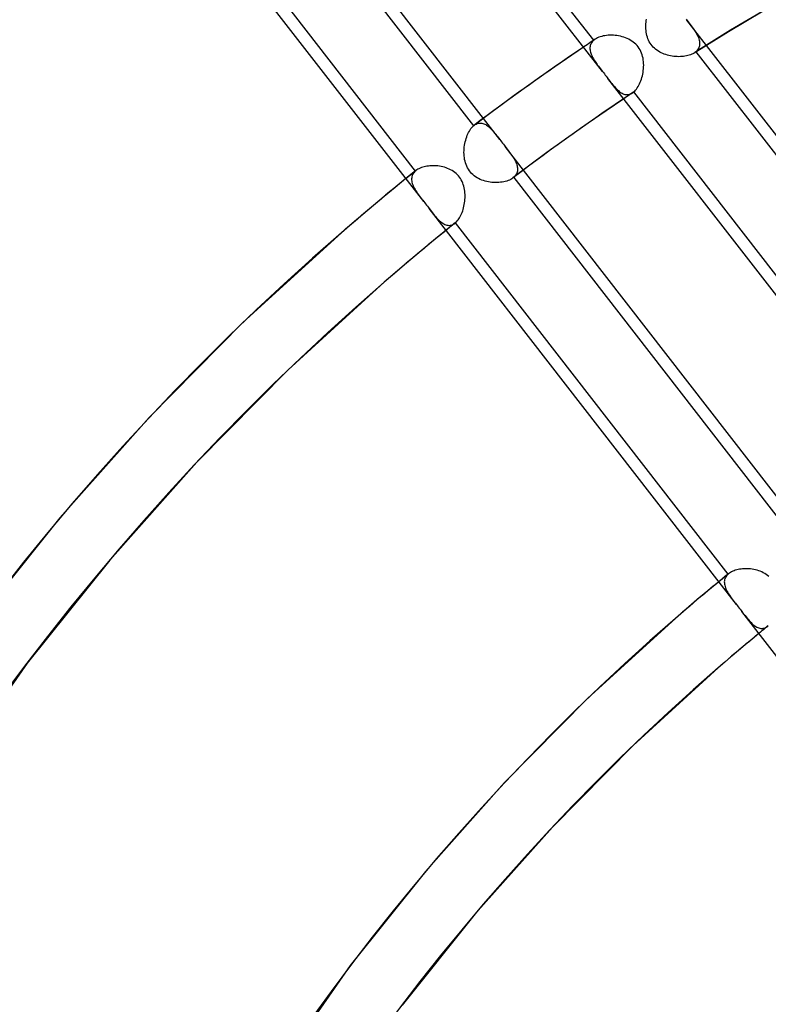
# Model space of a CAD drawing. Header units: millimetres. Extents: x -261 to 249, y -324 to 318.
# Tile 70 of 89: x -87 to -61, y 115 to 149. Entities that reach past the tile are written whole.
import ezdxf

# ---------------------------------------------------------------- set-up
doc = ezdxf.new("R2010")
doc.units = ezdxf.units.MM
doc.layers.add('MAIN-1', color=7, linetype='Continuous')
doc.layers.add('MAIN-2', color=7, linetype='Continuous')

msp = doc.modelspace()

# ---------------------------------------------------------------- linework, layer by layer
at = {"layer": 'MAIN-1'}
for p, q in [((-66.855, 147.045), (-75.436, 158.103)), ((-70.973, 145.426), (-80.383, 157.553)), ((-80.722, 157.3), (-71.31, 145.171)), ((-73.031, 142.549), (-83.646, 156.229)), ((-61.302, 149.129), (-62.504, 148.415)), ((-65.357, 148.632), (-65.354, 148.69)), ((-65.354, 148.69), (-65.349, 148.747)), ((-65.349, 148.747), (-65.342, 148.803)), ((-65.342, 148.803), (-65.333, 148.859)), ((-65.358, 148.574), (-65.357, 148.632)), ((-65.356, 148.517), (-65.358, 148.574)), ((-65.351, 148.459), (-65.356, 148.517)), ((-65.344, 148.402), (-65.351, 148.459)), ((-65.334, 148.345), (-65.344, 148.402)), ((-65.321, 148.289), (-65.334, 148.345)), ((-62.504, 148.415), (-63.692, 147.683)), ((-65.305, 148.233), (-65.321, 148.289)), ((-65.286, 148.179), (-65.305, 148.233)), ((-65.264, 148.126), (-65.286, 148.179)), ((-65.238, 148.075), (-65.264, 148.126)), ((-65.209, 148.025), (-65.238, 148.075)), ((-65.177, 147.978), (-65.209, 148.025)), ((-67.511, 147.891), (-68.103, 147.487)), ((-65.142, 147.933), (-65.177, 147.978)), ((-65.104, 147.891), (-65.142, 147.933)), ((-65.063, 147.851), (-65.104, 147.891)), ((-65.02, 147.814), (-65.063, 147.851)), ((-64.974, 147.779), (-65.02, 147.814)), ((-64.926, 147.747), (-64.974, 147.779)), ((-64.877, 147.718), (-64.926, 147.747)), ((-64.826, 147.692), (-64.877, 147.718)), ((-64.774, 147.668), (-64.826, 147.692)), ((-64.722, 147.647), (-64.774, 147.668)), ((-63.73, 147.66), (-63.77, 147.641)), ((-63.693, 147.682), (-63.73, 147.66)), ((-63.625, 147.724), (-54.841, 136.404)), ((-54.93, 137.208), (-63.265, 147.949)), ((-68.103, 147.487), (-68.721, 147.057)), ((-64.668, 147.628), (-64.722, 147.647)), ((-64.614, 147.612), (-64.668, 147.628)), ((-64.559, 147.597), (-64.614, 147.612)), ((-64.503, 147.585), (-64.559, 147.597)), ((-64.447, 147.575), (-64.503, 147.585)), ((-64.39, 147.567), (-64.447, 147.575)), ((-64.334, 147.562), (-64.39, 147.567)), ((-64.277, 147.558), (-64.334, 147.562)), ((-64.221, 147.557), (-64.277, 147.558)), ((-64.165, 147.558), (-64.221, 147.557)), ((-64.111, 147.561), (-64.165, 147.558)), ((-64.057, 147.566), (-64.111, 147.561)), ((-64.005, 147.573), (-64.057, 147.566)), ((-63.954, 147.583), (-64.005, 147.573)), ((-63.905, 147.594), (-63.954, 147.583)), ((-63.858, 147.608), (-63.905, 147.594)), ((-63.813, 147.623), (-63.858, 147.608)), ((-63.77, 147.641), (-63.813, 147.623)), ((-68.721, 147.057), (-69.479, 146.519)), ((-66.855, 147.046), (-66.824, 147.005)), ((-66.824, 147.005), (-66.792, 146.964)), ((-66.792, 146.964), (-66.76, 146.924)), ((-66.76, 146.924), (-66.729, 146.883)), ((-66.729, 146.883), (-66.697, 146.842)), ((-66.697, 146.842), (-66.666, 146.802)), ((-56.056, 133.129), (-66.667, 146.803)), ((-69.479, 146.519), (-70.137, 146.044)), ((-70.137, 146.044), (-70.712, 145.62)), ((-66.123, 146.102), (-66.73, 145.688)), ((-70.712, 145.62), (-71.284, 145.191)), ((-66.73, 145.688), (-67.35, 145.258)), ((-71.506, 144.892), (-71.482, 144.941)), ((-71.482, 144.941), (-71.456, 144.988)), ((-71.456, 144.988), (-71.429, 145.031)), ((-71.429, 145.031), (-71.401, 145.071)), ((-71.401, 145.071), (-71.372, 145.108)), ((-71.372, 145.108), (-71.341, 145.142)), ((-71.341, 145.142), (-71.31, 145.171)), ((-71.31, 145.171), (-71.305, 145.175)), ((-71.305, 145.175), (-71.301, 145.178)), ((-71.301, 145.178), (-71.297, 145.182)), ((-71.297, 145.182), (-71.293, 145.185)), ((-71.293, 145.185), (-71.289, 145.188)), ((-71.289, 145.188), (-71.284, 145.191)), ((-71.284, 145.191), (-71.284, 145.192)), ((-71.284, 145.192), (-71.284, 145.192)), ((-71.284, 145.192), (-71.284, 145.192)), ((-71.284, 145.192), (-71.284, 145.192)), ((-71.284, 145.192), (-71.284, 145.192)), ((-71.284, 145.192), (-71.284, 145.192)), ((-67.35, 145.258), (-68.098, 144.729)), ((-71.612, 144.557), (-71.599, 144.617)), ((-71.599, 144.617), (-71.584, 144.675)), ((-71.584, 144.675), (-71.567, 144.732)), ((-71.567, 144.732), (-71.549, 144.788)), ((-71.549, 144.788), (-71.528, 144.841)), ((-71.528, 144.841), (-71.506, 144.892)), ((-68.098, 144.729), (-68.774, 144.241)), ((-71.642, 144.249), (-71.641, 144.311)), ((-71.64, 144.187), (-71.642, 144.249)), ((-71.641, 144.311), (-71.637, 144.373)), ((-71.637, 144.373), (-71.631, 144.435)), ((-71.631, 144.435), (-71.623, 144.497)), ((-71.623, 144.497), (-71.612, 144.557)), ((-71.636, 144.126), (-71.64, 144.187)), ((-71.629, 144.065), (-71.636, 144.126)), ((-71.619, 144.005), (-71.629, 144.065)), ((-71.606, 143.945), (-71.619, 144.005)), ((-71.59, 143.887), (-71.606, 143.945)), ((-68.774, 144.241), (-69.364, 143.806)), ((-71.571, 143.829), (-71.59, 143.887)), ((-71.548, 143.773), (-71.571, 143.829)), ((-71.521, 143.718), (-71.548, 143.773)), ((-71.491, 143.666), (-71.521, 143.718)), ((-71.457, 143.616), (-71.491, 143.666)), ((-71.42, 143.569), (-71.457, 143.616)), ((-69.364, 143.806), (-69.951, 143.366)), ((-60.176, 131.512), (-69.587, 143.64)), ((-73.647, 143.343), (-74.023, 143.036)), ((-71.38, 143.524), (-71.42, 143.569)), ((-71.337, 143.482), (-71.38, 143.524)), ((-71.29, 143.443), (-71.337, 143.482)), ((-71.241, 143.408), (-71.29, 143.443)), ((-71.19, 143.375), (-71.241, 143.408)), ((-71.137, 143.346), (-71.19, 143.375)), ((-71.083, 143.319), (-71.137, 143.346)), ((-71.027, 143.296), (-71.083, 143.319)), ((-70.971, 143.276), (-71.027, 143.296)), ((-70.913, 143.258), (-70.971, 143.276)), ((-70.855, 143.244), (-70.913, 143.258)), ((-70.796, 143.231), (-70.855, 143.244)), ((-70.736, 143.221), (-70.796, 143.231)), ((-70.268, 143.233), (-70.323, 143.223)), ((-70.215, 143.246), (-70.268, 143.233)), ((-70.164, 143.26), (-70.215, 143.246)), ((-70.116, 143.277), (-70.164, 143.26)), ((-70.07, 143.296), (-70.116, 143.277)), ((-70.028, 143.317), (-70.07, 143.296)), ((-69.988, 143.341), (-70.028, 143.317)), ((-69.952, 143.366), (-69.988, 143.341)), ((-69.925, 143.386), (-60.512, 131.256)), ((-74.023, 143.036), (-74.398, 142.728)), ((-70.676, 143.214), (-70.736, 143.221)), ((-70.615, 143.209), (-70.676, 143.214)), ((-70.555, 143.207), (-70.615, 143.209)), ((-70.496, 143.208), (-70.555, 143.207)), ((-70.437, 143.21), (-70.496, 143.208)), ((-70.379, 143.216), (-70.437, 143.21)), ((-70.323, 143.223), (-70.379, 143.216)), ((-74.398, 142.728), (-74.77, 142.417)), ((-73.032, 142.55), (-73, 142.509)), ((-74.77, 142.417), (-75.141, 142.105)), ((-73, 142.509), (-72.969, 142.468)), ((-72.969, 142.468), (-72.937, 142.428)), ((-72.937, 142.428), (-72.905, 142.387)), ((-72.905, 142.387), (-72.874, 142.346)), ((-72.874, 142.346), (-72.843, 142.306)), ((-62.226, 128.625), (-72.843, 142.307)), ((-75.141, 142.105), (-75.51, 141.79)), ((-75.51, 141.79), (-75.878, 141.474)), ((-72.261, 141.557), (-72.622, 141.263)), ((-75.878, 141.474), (-79.28, 138.369)), ((-72.622, 141.263), (-72.98, 140.967)), ((-72.98, 140.967), (-73.337, 140.67)), ((-73.337, 140.67), (-73.693, 140.37)), ((-73.693, 140.37), (-74.046, 140.069)), ((-74.046, 140.069), (-74.399, 139.765)), ((-74.399, 139.765), (-77.714, 136.74)), ((-79.28, 138.369), (-82.521, 135.088)), ((-77.714, 136.74), (-80.872, 133.542)), ((-82.521, 135.088), (-85.607, 131.621)), ((-80.872, 133.542), (-83.88, 130.163)), ((-85.607, 131.621), (-88.533, 127.968)), ((-83.88, 130.163), (-86.734, 126.601)), ((-62.839, 129.414), (-63.091, 129.206)), ((-63.342, 128.996), (-63.592, 128.786)), ((-63.091, 129.206), (-63.342, 128.996)), ((-63.592, 128.786), (-63.842, 128.574)), ((-62.227, 128.626), (-62.195, 128.585)), ((-64.09, 128.362), (-64.338, 128.148)), ((-63.842, 128.574), (-64.09, 128.362)), ((-62.195, 128.585), (-62.164, 128.544)), ((-62.164, 128.544), (-62.132, 128.503)), ((-62.132, 128.503), (-62.1, 128.463)), ((-62.1, 128.463), (-62.069, 128.422)), ((-62.069, 128.422), (-62.038, 128.382)), ((-52.157, 115.648), (-62.038, 128.383)), ((-64.338, 128.148), (-67.359, 125.391)), ((-61.453, 127.628), (-61.689, 127.432)), ((-61.689, 127.432), (-61.924, 127.236)), ((-62.159, 127.038), (-62.393, 126.84)), ((-61.924, 127.236), (-62.159, 127.038)), ((-86.734, 126.601), (-90.802, 120.781)), ((-62.626, 126.64), (-62.858, 126.44)), ((-62.393, 126.84), (-62.626, 126.64)), ((-62.858, 126.44), (-65.793, 123.762)), ((-67.359, 125.391), (-70.237, 122.477)), ((-65.793, 123.762), (-68.588, 120.931)), ((-70.237, 122.477), (-72.977, 119.398)), ((-68.588, 120.931), (-71.251, 117.94)), ((-72.977, 119.398), (-75.577, 116.155)), ((-71.251, 117.94), (-73.777, 114.787)), ((-75.577, 116.155), (-79.48, 110.543))]:
    msp.add_line(p, q, dxfattribs=at)
for centre, major_axis, start_param, end_param in [((-0.5, -0.433), (159.408, -184.069), 0.713724, 3.511855), ((-50, -43.301), (-148.606, 171.596), -0.857072, 0), ((-50, -43.301), (147.952, -170.84), 2.284521, 3.141593), ((26.652, 23.082), (112.591, -130.009), 3.141593, 3.855317), ((26.652, 23.082), (-102.531, 118.392), -0.089728, -0.050027), ((26.652, 23.082), (-102.531, 118.392), -0.024775, 0), ((26.652, 23.082), (101.051, -116.684), 3.141593, 3.855317), ((26.652, 23.082), (-90.99, 105.067), -0.018821, 0), ((-50, -43.301), (-148.606, 171.596), 0, 2.284521), ((-50, -43.301), (147.952, -170.84), -3.141592, -0.857072), ((26.652, 23.082), (89.511, -103.358), -3.141592, -2.427868)]:
    msp.add_ellipse(centre, major_axis=major_axis, ratio=0.75, start_param=start_param, end_param=end_param, dxfattribs=at)
at = {"layer": 'MAIN-2'}
for p, q in [((-67.158, 148.124), (-76.571, 160.255)), ((-73.318, 143.607), (-82.737, 155.746)), ((-63.968, 148.855), (-63.937, 148.814)), ((-63.265, 147.949), (-63.937, 148.815)), ((-63.937, 148.814), (-63.899, 148.765)), ((-63.899, 148.765), (-63.861, 148.717)), ((-63.861, 148.717), (-63.825, 148.669)), ((-63.825, 148.669), (-63.789, 148.622)), ((-63.789, 148.622), (-63.755, 148.575)), ((-63.755, 148.575), (-63.723, 148.529)), ((-63.723, 148.529), (-63.691, 148.484)), ((-63.691, 148.484), (-63.662, 148.439)), ((-63.662, 148.439), (-63.634, 148.394)), ((-63.634, 148.394), (-63.608, 148.35)), ((-63.608, 148.35), (-63.584, 148.305)), ((-67.309, 148.027), (-67.377, 147.982)), ((-67.242, 148.072), (-67.309, 148.027)), ((-67.252, 148.006), (-67.266, 147.974)), ((-67.234, 148.038), (-67.252, 148.006)), ((-67.175, 148.117), (-67.242, 148.072)), ((-67.212, 148.068), (-67.234, 148.038)), ((-67.187, 148.097), (-67.212, 148.068)), ((-67.158, 148.124), (-67.187, 148.097)), ((-67.107, 148.163), (-67.175, 148.117)), ((-67.15, 148.131), (-67.158, 148.124)), ((-67.141, 148.138), (-67.15, 148.131)), ((-67.133, 148.144), (-67.141, 148.138)), ((-67.124, 148.151), (-67.133, 148.144)), ((-67.116, 148.157), (-67.124, 148.151)), ((-67.107, 148.163), (-67.116, 148.157)), ((-67.068, 148.187), (-67.107, 148.163)), ((-67.025, 148.209), (-67.068, 148.187)), ((-66.98, 148.228), (-67.025, 148.209)), ((-66.932, 148.245), (-66.98, 148.228)), ((-66.881, 148.26), (-66.932, 148.245)), ((-66.828, 148.273), (-66.881, 148.26)), ((-66.774, 148.283), (-66.828, 148.273)), ((-66.718, 148.291), (-66.774, 148.283)), ((-66.66, 148.296), (-66.718, 148.291)), ((-66.601, 148.299), (-66.66, 148.296)), ((-66.541, 148.299), (-66.601, 148.299)), ((-66.481, 148.297), (-66.541, 148.299)), ((-66.42, 148.292), (-66.481, 148.297)), ((-66.359, 148.285), (-66.42, 148.292)), ((-66.298, 148.275), (-66.359, 148.285)), ((-66.238, 148.262), (-66.298, 148.275)), ((-66.178, 148.247), (-66.238, 148.262)), ((-66.119, 148.229), (-66.178, 148.247)), ((-66.062, 148.209), (-66.119, 148.229)), ((-66.005, 148.186), (-66.062, 148.209)), ((-65.95, 148.16), (-66.005, 148.186)), ((-65.897, 148.131), (-65.95, 148.16)), ((-65.845, 148.099), (-65.897, 148.131)), ((-65.795, 148.064), (-65.845, 148.099)), ((-65.748, 148.026), (-65.795, 148.064)), ((-65.703, 147.984), (-65.748, 148.026)), ((-63.584, 148.305), (-63.563, 148.262)), ((-63.563, 148.262), (-63.544, 148.218)), ((-63.544, 148.218), (-63.528, 148.175)), ((-63.528, 148.175), (-63.516, 148.133)), ((-63.516, 148.133), (-63.507, 148.091)), ((-63.507, 148.091), (-63.501, 148.05)), ((-63.501, 148.05), (-63.499, 148.01)), ((-63.499, 148.01), (-63.5, 147.97)), ((-67.444, 147.936), (-67.511, 147.891)), ((-67.377, 147.982), (-67.444, 147.936)), ((-67.288, 147.869), (-67.289, 147.832)), ((-67.289, 147.832), (-67.286, 147.795)), ((-67.284, 147.905), (-67.288, 147.869)), ((-67.286, 147.795), (-67.28, 147.757)), ((-67.277, 147.94), (-67.284, 147.905)), ((-67.28, 147.757), (-67.271, 147.718)), ((-67.266, 147.974), (-67.277, 147.94)), ((-67.271, 147.718), (-67.26, 147.679)), ((-67.26, 147.679), (-67.245, 147.639)), ((-65.662, 147.94), (-65.703, 147.984)), ((-65.624, 147.893), (-65.662, 147.94)), ((-65.589, 147.844), (-65.624, 147.893)), ((-65.558, 147.792), (-65.589, 147.844)), ((-65.53, 147.738), (-65.558, 147.792)), ((-65.506, 147.682), (-65.53, 147.738)), ((-65.486, 147.624), (-65.506, 147.682)), ((-63.682, 147.689), (-63.693, 147.682)), ((-63.671, 147.697), (-63.682, 147.689)), ((-63.66, 147.705), (-63.671, 147.697)), ((-63.649, 147.712), (-63.66, 147.705)), ((-63.639, 147.721), (-63.649, 147.712)), ((-63.629, 147.729), (-63.639, 147.721)), ((-63.598, 147.759), (-63.629, 147.729)), ((-63.629, 147.729), (-63.625, 147.724)), ((-63.571, 147.79), (-63.598, 147.759)), ((-63.548, 147.823), (-63.571, 147.79)), ((-63.53, 147.858), (-63.548, 147.823)), ((-63.516, 147.894), (-63.53, 147.858)), ((-63.506, 147.932), (-63.516, 147.894)), ((-63.5, 147.97), (-63.506, 147.932)), ((-67.245, 147.639), (-67.229, 147.599)), ((-67.229, 147.599), (-67.209, 147.559)), ((-67.209, 147.559), (-67.188, 147.519)), ((-67.188, 147.519), (-67.165, 147.478)), ((-67.165, 147.478), (-67.14, 147.437)), ((-67.14, 147.437), (-67.113, 147.396)), ((-67.113, 147.396), (-67.085, 147.354)), ((-67.085, 147.354), (-67.056, 147.312)), ((-67.056, 147.312), (-67.025, 147.269)), ((-65.469, 147.565), (-65.486, 147.624)), ((-65.456, 147.506), (-65.469, 147.565)), ((-65.446, 147.445), (-65.456, 147.506)), ((-65.439, 147.385), (-65.446, 147.445)), ((-65.434, 147.324), (-65.439, 147.385)), ((-65.433, 147.263), (-65.434, 147.324)), ((-67.025, 147.269), (-66.993, 147.226)), ((-66.993, 147.226), (-66.96, 147.182)), ((-66.96, 147.182), (-66.926, 147.137)), ((-66.926, 147.137), (-66.891, 147.092)), ((-66.891, 147.092), (-66.855, 147.046)), ((-65.465, 146.956), (-65.454, 147.016)), ((-65.454, 147.016), (-65.445, 147.078)), ((-65.445, 147.078), (-65.438, 147.139)), ((-65.438, 147.139), (-65.434, 147.201)), ((-65.434, 147.201), (-65.433, 147.263)), ((-66.666, 146.802), (-66.631, 146.757)), ((-66.631, 146.757), (-66.597, 146.713)), ((-66.597, 146.713), (-66.563, 146.67)), ((-66.563, 146.67), (-66.53, 146.629)), ((-65.575, 146.619), (-65.552, 146.671)), ((-65.552, 146.671), (-65.53, 146.724)), ((-65.53, 146.724), (-65.511, 146.78)), ((-65.511, 146.78), (-65.494, 146.837)), ((-65.494, 146.837), (-65.478, 146.896)), ((-65.478, 146.896), (-65.465, 146.956)), ((-66.53, 146.629), (-66.497, 146.589)), ((-66.497, 146.589), (-66.465, 146.551)), ((-66.465, 146.551), (-66.433, 146.514)), ((-66.433, 146.514), (-66.401, 146.479)), ((-66.401, 146.479), (-66.37, 146.446)), ((-66.37, 146.446), (-66.338, 146.414)), ((-66.338, 146.414), (-66.306, 146.385)), ((-66.306, 146.385), (-66.275, 146.358)), ((-66.275, 146.358), (-66.243, 146.334)), ((-66.243, 146.334), (-66.211, 146.312)), ((-66.211, 146.312), (-66.178, 146.293)), ((-66.178, 146.293), (-66.146, 146.277)), ((-65.821, 146.304), (-65.871, 146.271)), ((-65.853, 146.285), (-65.822, 146.304)), ((-65.822, 146.304), (-65.813, 146.309)), ((-65.813, 146.309), (-65.805, 146.315)), ((-65.805, 146.315), (-65.797, 146.321)), ((-65.797, 146.321), (-65.789, 146.327)), ((-65.789, 146.327), (-65.781, 146.334)), ((-65.781, 146.334), (-65.773, 146.341)), ((-65.773, 146.341), (-65.742, 146.37)), ((-56.36, 134.21), (-65.773, 146.341)), ((-65.742, 146.37), (-65.711, 146.403)), ((-65.711, 146.403), (-65.681, 146.44)), ((-65.681, 146.44), (-65.653, 146.48)), ((-65.653, 146.48), (-65.625, 146.524)), ((-65.625, 146.524), (-65.599, 146.57)), ((-65.599, 146.57), (-65.575, 146.619)), ((-66.146, 146.277), (-66.114, 146.264)), ((-66.072, 146.136), (-66.123, 146.102)), ((-66.114, 146.264), (-66.081, 146.254)), ((-66.081, 146.254), (-66.049, 146.248)), ((-66.022, 146.169), (-66.072, 146.136)), ((-66.049, 146.248), (-66.016, 146.245)), ((-65.972, 146.203), (-66.022, 146.169)), ((-66.016, 146.245), (-65.983, 146.245)), ((-65.983, 146.245), (-65.95, 146.25)), ((-65.921, 146.237), (-65.972, 146.203)), ((-65.95, 146.25), (-65.918, 146.258)), ((-65.871, 146.271), (-65.921, 146.237)), ((-65.918, 146.258), (-65.886, 146.269)), ((-65.886, 146.269), (-65.853, 146.285)), ((-70.404, 144.693), (-70.973, 145.426)), ((-71.284, 145.192), (-71.252, 145.214)), ((-71.252, 145.214), (-71.22, 145.231)), ((-71.22, 145.231), (-71.188, 145.245)), ((-71.188, 145.245), (-71.155, 145.256)), ((-71.155, 145.256), (-71.122, 145.262)), ((-71.122, 145.262), (-71.089, 145.265)), ((-71.089, 145.265), (-71.056, 145.264)), ((-71.056, 145.264), (-71.024, 145.26)), ((-71.024, 145.26), (-70.991, 145.252)), ((-70.991, 145.252), (-70.958, 145.241)), ((-70.958, 145.241), (-70.925, 145.226)), ((-70.925, 145.226), (-70.893, 145.209)), ((-70.893, 145.209), (-70.861, 145.189)), ((-70.861, 145.189), (-70.829, 145.166)), ((-70.829, 145.166), (-70.797, 145.141)), ((-70.797, 145.141), (-70.765, 145.113)), ((-70.765, 145.113), (-70.733, 145.084)), ((-70.733, 145.084), (-70.702, 145.052)), ((-70.702, 145.052), (-70.67, 145.019)), ((-70.67, 145.019), (-70.639, 144.983)), ((-70.639, 144.983), (-70.607, 144.947)), ((-70.607, 144.947), (-70.574, 144.908)), ((-70.574, 144.908), (-70.542, 144.868)), ((-70.542, 144.868), (-70.508, 144.826)), ((-70.508, 144.826), (-70.474, 144.783)), ((-70.474, 144.783), (-70.44, 144.739)), ((-70.44, 144.739), (-70.405, 144.694)), ((-70.405, 144.694), (-70.374, 144.654)), ((-70.374, 144.654), (-70.342, 144.614)), ((-70.342, 144.614), (-70.311, 144.573)), ((-70.311, 144.573), (-70.279, 144.532)), ((-70.279, 144.532), (-70.247, 144.491)), ((-70.247, 144.491), (-70.216, 144.45)), ((-69.587, 143.64), (-70.216, 144.451)), ((-70.216, 144.45), (-70.181, 144.405)), ((-70.181, 144.405), (-70.146, 144.36)), ((-70.146, 144.36), (-70.112, 144.316)), ((-70.112, 144.316), (-70.08, 144.273)), ((-70.08, 144.273), (-70.048, 144.23)), ((-70.048, 144.23), (-70.018, 144.188)), ((-70.018, 144.188), (-69.989, 144.146)), ((-69.989, 144.146), (-69.961, 144.105)), ((-69.961, 144.105), (-69.935, 144.064)), ((-69.935, 144.064), (-69.91, 144.023)), ((-69.91, 144.023), (-69.887, 143.983)), ((-69.887, 143.983), (-69.866, 143.942)), ((-69.866, 143.942), (-69.848, 143.903)), ((-73.361, 143.574), (-73.418, 143.527)), ((-73.349, 143.578), (-73.375, 143.548)), ((-73.304, 143.62), (-73.361, 143.574)), ((-73.318, 143.607), (-73.349, 143.578)), ((-73.316, 143.61), (-73.318, 143.607)), ((-73.313, 143.612), (-73.316, 143.61)), ((-73.311, 143.614), (-73.313, 143.612)), ((-73.308, 143.616), (-73.311, 143.614)), ((-73.306, 143.618), (-73.308, 143.616)), ((-73.303, 143.62), (-73.306, 143.618)), ((-73.271, 143.644), (-73.303, 143.62)), ((-73.235, 143.666), (-73.271, 143.644)), ((-73.197, 143.687), (-73.235, 143.666)), ((-73.156, 143.706), (-73.197, 143.687)), ((-73.113, 143.723), (-73.156, 143.706)), ((-73.068, 143.739), (-73.113, 143.723)), ((-73.021, 143.752), (-73.068, 143.739)), ((-72.972, 143.763), (-73.021, 143.752)), ((-72.922, 143.773), (-72.972, 143.763)), ((-72.87, 143.78), (-72.922, 143.773)), ((-72.817, 143.786), (-72.87, 143.78)), ((-72.763, 143.789), (-72.817, 143.786)), ((-72.709, 143.79), (-72.763, 143.789)), ((-72.653, 143.789), (-72.709, 143.79)), ((-72.598, 143.786), (-72.653, 143.789)), ((-72.541, 143.781), (-72.598, 143.786)), ((-72.485, 143.773), (-72.541, 143.781)), ((-72.429, 143.763), (-72.485, 143.773)), ((-72.373, 143.751), (-72.429, 143.763)), ((-72.317, 143.736), (-72.373, 143.751)), ((-72.262, 143.719), (-72.317, 143.736)), ((-72.208, 143.699), (-72.262, 143.719)), ((-72.155, 143.676), (-72.208, 143.699)), ((-72.103, 143.651), (-72.155, 143.676)), ((-72.053, 143.622), (-72.103, 143.651)), ((-72.004, 143.591), (-72.053, 143.622)), ((-71.958, 143.557), (-72.004, 143.591)), ((-69.848, 143.903), (-69.832, 143.863)), ((-69.832, 143.863), (-69.818, 143.824)), ((-69.818, 143.824), (-69.807, 143.786)), ((-69.805, 143.569), (-69.817, 143.536)), ((-69.807, 143.786), (-69.799, 143.748)), ((-69.797, 143.603), (-69.805, 143.569)), ((-69.799, 143.748), (-69.794, 143.711)), ((-69.793, 143.639), (-69.797, 143.603)), ((-69.794, 143.711), (-69.792, 143.675)), ((-69.792, 143.675), (-69.793, 143.639)), ((-73.59, 143.389), (-73.647, 143.343)), ((-73.533, 143.435), (-73.59, 143.389)), ((-73.476, 143.481), (-73.533, 143.435)), ((-73.418, 143.527), (-73.476, 143.481)), ((-73.449, 143.374), (-73.452, 143.336)), ((-73.452, 143.336), (-73.452, 143.297)), ((-73.452, 143.297), (-73.447, 143.257)), ((-73.442, 143.411), (-73.449, 143.374)), ((-73.447, 143.257), (-73.439, 143.217)), ((-73.432, 143.447), (-73.442, 143.411)), ((-73.417, 143.482), (-73.432, 143.447)), ((-73.398, 143.516), (-73.417, 143.482)), ((-73.375, 143.548), (-73.398, 143.516)), ((-71.913, 143.52), (-71.958, 143.557)), ((-71.871, 143.48), (-71.913, 143.52)), ((-71.833, 143.438), (-71.871, 143.48)), ((-71.797, 143.393), (-71.833, 143.438)), ((-71.764, 143.346), (-71.797, 143.393)), ((-71.735, 143.297), (-71.764, 143.346)), ((-71.708, 143.245), (-71.735, 143.297)), ((-71.685, 143.192), (-71.708, 143.245)), ((-69.947, 143.369), (-69.952, 143.366)), ((-69.943, 143.373), (-69.947, 143.369)), ((-69.938, 143.376), (-69.943, 143.373)), ((-69.934, 143.38), (-69.938, 143.376)), ((-69.929, 143.384), (-69.934, 143.38)), ((-69.925, 143.387), (-69.929, 143.384)), ((-69.896, 143.414), (-69.925, 143.387)), ((-69.925, 143.387), (-69.925, 143.386)), ((-69.871, 143.443), (-69.896, 143.414)), ((-69.849, 143.473), (-69.871, 143.443)), ((-69.831, 143.504), (-69.849, 143.473)), ((-69.817, 143.536), (-69.831, 143.504)), ((-73.439, 143.217), (-73.428, 143.176)), ((-73.428, 143.176), (-73.414, 143.134)), ((-73.414, 143.134), (-73.396, 143.092)), ((-73.396, 143.092), (-73.376, 143.05)), ((-73.376, 143.05), (-73.354, 143.007)), ((-73.354, 143.007), (-73.329, 142.963)), ((-73.329, 142.963), (-73.302, 142.92)), ((-73.302, 142.92), (-73.274, 142.876)), ((-71.665, 143.138), (-71.685, 143.192)), ((-71.648, 143.082), (-71.665, 143.138)), ((-71.634, 143.026), (-71.648, 143.082)), ((-71.623, 142.969), (-71.634, 143.026)), ((-71.615, 142.912), (-71.623, 142.969)), ((-71.609, 142.855), (-71.615, 142.912)), ((-73.274, 142.876), (-73.243, 142.832)), ((-73.243, 142.832), (-73.211, 142.787)), ((-73.211, 142.787), (-73.178, 142.741)), ((-73.178, 142.741), (-73.143, 142.694)), ((-73.143, 142.694), (-73.107, 142.647)), ((-73.107, 142.647), (-73.07, 142.599)), ((-73.07, 142.599), (-73.032, 142.55)), ((-71.621, 142.507), (-71.614, 142.564)), ((-71.614, 142.564), (-71.608, 142.623)), ((-71.605, 142.797), (-71.609, 142.855)), ((-71.608, 142.623), (-71.605, 142.681)), ((-71.604, 142.739), (-71.605, 142.797)), ((-71.605, 142.681), (-71.604, 142.739)), ((-72.843, 142.306), (-72.804, 142.257)), ((-72.804, 142.257), (-72.767, 142.209)), ((-72.767, 142.209), (-72.73, 142.162)), ((-71.706, 142.178), (-71.687, 142.229)), ((-71.687, 142.229), (-71.67, 142.282)), ((-71.67, 142.282), (-71.655, 142.337)), ((-71.655, 142.337), (-71.642, 142.393)), ((-71.642, 142.393), (-71.631, 142.449)), ((-71.631, 142.449), (-71.621, 142.507)), ((-72.73, 142.162), (-72.694, 142.117)), ((-72.694, 142.117), (-72.658, 142.074)), ((-72.658, 142.074), (-72.623, 142.033)), ((-72.623, 142.033), (-72.588, 141.993)), ((-72.588, 141.993), (-72.553, 141.955)), ((-72.553, 141.955), (-72.518, 141.92)), ((-72.518, 141.92), (-72.483, 141.887)), ((-72.483, 141.887), (-72.448, 141.856)), ((-71.903, 141.85), (-71.874, 141.881)), ((-71.874, 141.881), (-71.847, 141.915)), ((-71.847, 141.915), (-71.82, 141.952)), ((-71.82, 141.952), (-71.795, 141.992)), ((-71.795, 141.992), (-71.77, 142.035)), ((-71.77, 142.035), (-71.747, 142.081)), ((-71.747, 142.081), (-71.726, 142.128)), ((-71.726, 142.128), (-71.706, 142.178)), ((-72.448, 141.856), (-72.413, 141.828)), ((-72.413, 141.828), (-72.377, 141.803)), ((-72.377, 141.803), (-72.342, 141.781)), ((-72.342, 141.781), (-72.306, 141.763)), ((-72.306, 141.763), (-72.27, 141.749)), ((-72.27, 141.749), (-72.234, 141.738)), ((-72.209, 141.599), (-72.261, 141.557)), ((-72.234, 141.738), (-72.197, 141.732)), ((-72.157, 141.642), (-72.209, 141.599)), ((-72.197, 141.732), (-72.161, 141.729)), ((-72.161, 141.729), (-72.125, 141.731)), ((-72.104, 141.684), (-72.157, 141.642)), ((-72.125, 141.731), (-72.088, 141.738)), ((-72.052, 141.726), (-72.104, 141.684)), ((-72.088, 141.738), (-72.052, 141.749)), ((-71.999, 141.769), (-72.052, 141.726)), ((-72.052, 141.749), (-72.017, 141.765)), ((-72.017, 141.765), (-71.982, 141.785)), ((-71.947, 141.811), (-71.999, 141.769)), ((-71.982, 141.785), (-71.947, 141.81)), ((-71.947, 141.81), (-71.945, 141.812)), ((-71.945, 141.812), (-71.942, 141.814)), ((-71.942, 141.814), (-71.94, 141.816)), ((-71.94, 141.816), (-71.937, 141.818)), ((-71.937, 141.818), (-71.935, 141.82)), ((-71.935, 141.82), (-71.933, 141.822)), ((-71.933, 141.822), (-71.903, 141.85)), ((-62.512, 129.682), (-71.933, 141.822)), ((-62.557, 129.645), (-62.613, 129.599)), ((-62.569, 129.622), (-62.592, 129.59)), ((-62.542, 129.653), (-62.569, 129.622)), ((-62.5, 129.691), (-62.557, 129.645)), ((-62.512, 129.682), (-62.542, 129.653)), ((-62.51, 129.683), (-62.512, 129.682)), ((-62.508, 129.685), (-62.51, 129.683)), ((-62.506, 129.687), (-62.508, 129.685)), ((-62.504, 129.688), (-62.506, 129.687)), ((-62.502, 129.69), (-62.504, 129.688)), ((-62.5, 129.692), (-62.502, 129.69)), ((-62.468, 129.716), (-62.5, 129.692)), ((-62.432, 129.739), (-62.468, 129.716)), ((-62.394, 129.759), (-62.432, 129.739)), ((-62.354, 129.779), (-62.394, 129.759)), ((-62.311, 129.796), (-62.354, 129.779)), ((-62.266, 129.812), (-62.311, 129.796)), ((-62.219, 129.825), (-62.266, 129.812)), ((-62.17, 129.837), (-62.219, 129.825)), ((-62.12, 129.847), (-62.17, 129.837)), ((-62.068, 129.854), (-62.12, 129.847)), ((-62.015, 129.86), (-62.068, 129.854)), ((-61.961, 129.863), (-62.015, 129.86)), ((-61.906, 129.865), (-61.961, 129.863)), ((-61.851, 129.864), (-61.906, 129.865)), ((-61.795, 129.861), (-61.851, 129.864)), ((-61.739, 129.856), (-61.795, 129.861)), ((-61.683, 129.849), (-61.739, 129.856)), ((-61.626, 129.839), (-61.683, 129.849)), ((-61.57, 129.827), (-61.626, 129.839)), ((-61.514, 129.812), (-61.57, 129.827)), ((-61.459, 129.795), (-61.514, 129.812)), ((-61.405, 129.775), (-61.459, 129.795)), ((-61.352, 129.753), (-61.405, 129.775)), ((-61.3, 129.727), (-61.352, 129.753)), ((-61.249, 129.699), (-61.3, 129.727)), ((-61.201, 129.668), (-61.249, 129.699)), ((-61.154, 129.634), (-61.201, 129.668)), ((-61.109, 129.597), (-61.154, 129.634)), ((-62.782, 129.461), (-62.839, 129.414)), ((-62.726, 129.507), (-62.782, 129.461)), ((-62.67, 129.553), (-62.726, 129.507)), ((-62.613, 129.599), (-62.67, 129.553)), ((-62.643, 129.448), (-62.646, 129.41)), ((-62.646, 129.41), (-62.645, 129.372)), ((-62.645, 129.372), (-62.641, 129.332)), ((-62.636, 129.485), (-62.643, 129.448)), ((-62.641, 129.332), (-62.633, 129.292)), ((-62.625, 129.522), (-62.636, 129.485)), ((-62.633, 129.292), (-62.622, 129.251)), ((-62.611, 129.556), (-62.625, 129.522)), ((-62.592, 129.59), (-62.611, 129.556)), ((-62.622, 129.251), (-62.608, 129.209)), ((-62.608, 129.209), (-62.591, 129.167)), ((-62.591, 129.167), (-62.571, 129.125)), ((-62.571, 129.125), (-62.548, 129.082)), ((-62.548, 129.082), (-62.524, 129.039)), ((-62.524, 129.039), (-62.497, 128.995)), ((-62.497, 128.995), (-62.468, 128.951)), ((-62.468, 128.951), (-62.438, 128.907)), ((-62.438, 128.907), (-62.406, 128.862)), ((-62.406, 128.862), (-62.373, 128.816)), ((-62.373, 128.816), (-62.338, 128.77)), ((-62.338, 128.77), (-62.302, 128.723)), ((-62.302, 128.723), (-62.265, 128.675)), ((-62.265, 128.675), (-62.227, 128.626)), ((-62.038, 128.382), (-62.001, 128.334)), ((-62.001, 128.334), (-61.964, 128.288)), ((-61.964, 128.288), (-61.929, 128.243)), ((-61.929, 128.243), (-61.894, 128.199)), ((-61.894, 128.199), (-61.859, 128.157)), ((-61.859, 128.157), (-61.825, 128.117)), ((-61.825, 128.117), (-61.791, 128.078)), ((-61.791, 128.078), (-61.757, 128.041)), ((-61.757, 128.041), (-61.724, 128.006)), ((-61.724, 128.006), (-61.69, 127.973)), ((-61.69, 127.973), (-61.656, 127.942)), ((-61.656, 127.942), (-61.622, 127.914)), ((-61.622, 127.914), (-61.588, 127.889)), ((-61.588, 127.889), (-61.553, 127.866)), ((-61.553, 127.866), (-61.519, 127.847)), ((-61.519, 127.847), (-61.484, 127.831)), ((-61.484, 127.831), (-61.449, 127.818)), ((-61.4, 127.671), (-61.453, 127.628)), ((-61.449, 127.818), (-61.414, 127.809)), ((-61.414, 127.809), (-61.379, 127.804)), ((-61.348, 127.714), (-61.4, 127.671)), ((-61.379, 127.804), (-61.344, 127.803)), ((-61.295, 127.758), (-61.348, 127.714)), ((-61.344, 127.803), (-61.309, 127.806)), ((-61.309, 127.806), (-61.274, 127.814)), ((-61.242, 127.801), (-61.295, 127.758)), ((-61.274, 127.814), (-61.239, 127.825)), ((-61.19, 127.844), (-61.242, 127.801)), ((-61.239, 127.825), (-61.205, 127.841)), ((-61.205, 127.841), (-61.171, 127.862)), ((-61.137, 127.887), (-61.19, 127.844)), ((-61.171, 127.862), (-61.137, 127.886)), ((-61.137, 127.886), (-61.136, 127.888)), ((-61.136, 127.888), (-61.134, 127.89)), ((-61.134, 127.89), (-61.132, 127.891)), ((-61.132, 127.891), (-61.13, 127.893)), ((-61.13, 127.893), (-61.128, 127.894)), ((-61.128, 127.894), (-61.126, 127.896))]:
    msp.add_line(p, q, dxfattribs=at)
for centre, major_axis, start_param, end_param in [((15.652, 13.555), (-163.487, 188.778), -1.616769, -0.097375), ((15.652, 13.555), (162.007, -187.07), 1.525602, 3.043439), ((10.152, 8.792), (-163.487, 188.778), -1.616769, -0.097375), ((10.152, 8.792), (162.007, -187.07), 1.524472, 3.04457), ((21.152, 18.319), (-156.089, 180.236), -1.614712, -0.099432), ((21.152, 18.319), (154.61, -178.528), 1.526863, 3.042179), ((4.652, 4.029), (-163.487, 188.778), -1.616769, -0.097375), ((4.652, 4.029), (162.007, -187.07), 1.524472, 3.04457), ((26.652, 23.082), (-148.691, 171.694), -1.613324, -0.10082), ((26.652, 23.082), (147.212, -169.986), 1.529278, 3.039764), ((0, 0), (-158.754, 183.313), -2.427868, 0.713724), ((26.652, 23.082), (-137.151, 158.369), -1.610102, -0.104042), ((26.652, 23.082), (135.672, -156.66), 1.531844, 3.037198), ((26.652, 23.082), (-125.611, 145.043), -1.607127, -0.107017), ((26.652, 23.082), (124.132, -143.335), 1.534887, 3.034154), ((-8.25, -7.145), (-147.952, 170.84), -0.857072, 0.16365), ((26.652, 23.082), (-114.071, 131.718), -1.60355, -0.110594), ((26.652, 23.082), (112.591, -130.009), 1.538555, 3.030487), ((26.652, 23.082), (101.051, -116.684), 1.543061, 3.025981), ((26.652, 23.082), (-102.531, 118.392), -0.09332, -0.089728), ((26.652, 23.082), (101.051, -116.684), 3.047955, 3.091883), ((26.652, 23.082), (-102.531, 118.392), -0.02837, -0.024775), ((26.652, 23.082), (101.051, -116.684), 3.113857, 3.141593), ((26.652, 23.082), (-102.531, 118.392), 0, 0.713724), ((26.652, 23.082), (-90.99, 105.067), -0.022874, -0.018821), ((26.652, 23.082), (-90.99, 105.067), 0, 0.713724), ((26.652, 23.082), (89.511, -103.358), 3.119526, 3.141593)]:
    msp.add_ellipse(centre, major_axis=major_axis, ratio=0.75, start_param=start_param, end_param=end_param, dxfattribs=at)

doc.saveas('drawing.dxf')
